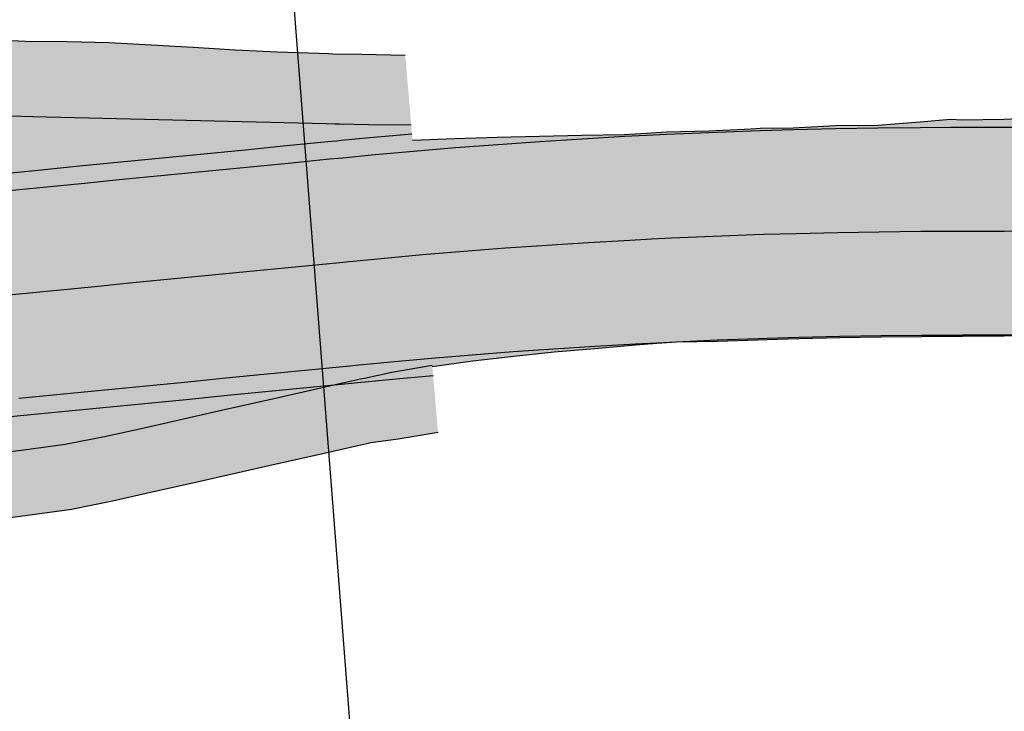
# Model space of a CAD drawing. Header units: metres. Extents: x 765762 to 778382, y 8991640 to 9008294.
# Tile 17 of 33: x 768912 to 768936, y 8996199 to 8996215. Entities that reach past the tile are written whole.
import ezdxf

# ---------------------------------------------------------------- set-up
doc = ezdxf.new("R2010")
doc.units = ezdxf.units.M
doc.header["$XCLIPFRAME"] = 0
doc.layers.add('_hacht blanco_1', color=7, linetype='Continuous', true_color=0xffffff)
doc.layers.add('C-ROAD-CORR', color=5, linetype='Continuous')
doc.layers.add('Hatch_Blanco', color=255, linetype='Continuous')
picture_1 = doc.add_image_def('image10.ecw', size_in_pixel=(22000, 66000))
picture_2 = doc.add_image_def('image11.ecw', size_in_pixel=(18000, 66000))

# ---------------------------------------------------------------- blocks, each defined once
blk = doc.blocks.new('*U210')
at = {"layer": '_hacht blanco_1', "linetype": 'Continuous', "lineweight": -3, "true_color": 0xffffff}
for points in [[(768892.994, 8996209.645), (768893.379, 8996210.025), (768894.295, 8996210.924), (768895.212, 8996211.818), (768896.13, 8996212.705), (768897.095, 8996213.109), (768898.1, 8996213.102), (768899.062, 8996213.542), (768900.069, 8996213.521), (768901.076, 8996213.494), (768901.765, 8996213.471), (768902.085, 8996213.46), (768903.107, 8996213.284), (768904.113, 8996213.267), (768905.12, 8996213.249), (768906.126, 8996213.232), (768907.133, 8996213.214), (768908.139, 8996213.197), (768909.146, 8996213.179), (768910.152, 8996213.162), (768911.159, 8996213.144), (768912.166, 8996213.117), (768913.174, 8996213.09), (768914.181, 8996213.066), (768915.188, 8996213.042), (768916.195, 8996213.018), (768917.203, 8996212.995), (768918.21, 8996212.971), (768919.217, 8996212.947), (768919.438, 8996212.941), (768919.542, 8996212.939), (768920.238, 8996212.927), (768921.265, 8996212.915), (768921.32, 8996212.284), (768920.307, 8996212.192), (768919.622, 8996212.126), (768919.519, 8996212.116), (768919.301, 8996212.095), (768918.306, 8996211.997), (768917.31, 8996211.899), (768916.315, 8996211.801), (768915.32, 8996211.703), (768914.325, 8996211.606), (768913.33, 8996211.508), (768912.334, 8996211.41), (768911.339, 8996211.312), (768910.344, 8996211.214), (768909.349, 8996211.116), (768908.354, 8996211.018), (768907.358, 8996210.921), (768906.363, 8996210.823), (768905.368, 8996210.725), (768904.373, 8996210.627), (768903.378, 8996210.529), (768902.382, 8996210.431), (768902.067, 8996210.4), (768901.387, 8996210.333), (768900.392, 8996210.235), (768899.397, 8996210.138), (768898.402, 8996210.04), (768897.406, 8996209.942), (768896.411, 8996209.844), (768895.416, 8996209.746), (768894.421, 8996209.648), (768893.426, 8996209.55), (768893.007, 8996209.509), (768892.994, 8996209.645)], [(768921.297, 8996212.551), (768922.316, 8996212.586), (768923.334, 8996212.617), (768924.352, 8996212.645), (768925.37, 8996212.671), (768926.388, 8996212.681), (768926.918, 8996212.718), (768927.403, 8996212.744), (768928.42, 8996212.771), (768929.436, 8996212.822), (768929.659, 8996212.833), (768930.453, 8996212.845), (768931.469, 8996212.897), (768932.486, 8996212.912), (768933.502, 8996212.986), (768934.235, 8996213.051), (768934.515, 8996213.038), (768935.515, 8996213.051), (768936.515, 8996213.094), (768937.515, 8996213.137), (768938.515, 8996213.148), (768939.515, 8996213.169), (768940.515, 8996213.179), (768941.515, 8996213.197), (768942.515, 8996213.19), (768943.515, 8996213.178), (768944.514, 8996213.368), (768945.062, 8996213.343), (768945.063, 8996212.88), (768944.515, 8996212.879), (768943.515, 8996212.877), (768942.515, 8996212.875), (768941.515, 8996212.873), (768940.515, 8996212.871), (768939.515, 8996212.869), (768938.515, 8996212.867), (768937.515, 8996212.865), (768936.515, 8996212.863), (768935.515, 8996212.861), (768934.515, 8996212.859), (768934.235, 8996212.858), (768933.503, 8996212.855), (768932.487, 8996212.845), (768931.47, 8996212.827), (768930.454, 8996212.804), (768929.66, 8996212.78), (768929.438, 8996212.773), (768928.422, 8996212.735), (768927.406, 8996212.691), (768926.92, 8996212.668), (768926.39, 8996212.64), (768925.375, 8996212.583), (768924.361, 8996212.518), (768923.347, 8996212.447), (768922.333, 8996212.369), (768921.32, 8996212.284), (768921.297, 8996212.551)], [(768921.32, 8996212.284), (768922.333, 8996212.369), (768923.347, 8996212.447), (768924.361, 8996212.518), (768925.375, 8996212.583), (768926.39, 8996212.64), (768926.92, 8996212.668), (768927.406, 8996212.691), (768928.422, 8996212.735), (768929.438, 8996212.773), (768929.66, 8996212.78), (768930.454, 8996212.804), (768931.47, 8996212.827), (768932.487, 8996212.845), (768933.503, 8996212.855), (768934.235, 8996212.858), (768934.515, 8996212.859), (768935.515, 8996212.861), (768936.515, 8996212.863), (768937.515, 8996212.865), (768938.515, 8996212.867), (768939.515, 8996212.869), (768940.515, 8996212.871), (768941.515, 8996212.873), (768942.515, 8996212.875), (768943.515, 8996212.877), (768944.515, 8996212.879), (768945.063, 8996212.88), (768945.068, 8996210.38), (768944.52, 8996210.379), (768943.52, 8996210.377), (768942.52, 8996210.375), (768941.52, 8996210.373), (768940.52, 8996210.371), (768939.52, 8996210.369), (768938.52, 8996210.367), (768937.52, 8996210.365), (768936.52, 8996210.363), (768935.52, 8996210.361), (768934.52, 8996210.359), (768934.241, 8996210.358), (768933.52, 8996210.355), (768932.52, 8996210.345), (768931.521, 8996210.328), (768930.521, 8996210.304), (768929.741, 8996210.282), (768929.521, 8996210.274), (768928.522, 8996210.237), (768927.523, 8996210.194), (768927.045, 8996210.171), (768926.524, 8996210.144), (768925.526, 8996210.087), (768924.528, 8996210.024), (768923.53, 8996209.953), (768922.533, 8996209.877), (768921.537, 8996209.793), (768921.32, 8996212.284)], [(768887.773, 8996209.065), (768888.502, 8996209.118), (768889.486, 8996209.195), (768890.471, 8996209.276), (768891.454, 8996209.363), (768892.437, 8996209.454), (768893.007, 8996209.509), (768893.426, 8996209.55), (768894.421, 8996209.648), (768895.416, 8996209.746), (768896.411, 8996209.844), (768897.406, 8996209.942), (768898.402, 8996210.04), (768899.397, 8996210.138), (768900.392, 8996210.235), (768901.387, 8996210.333), (768902.067, 8996210.4), (768902.382, 8996210.431), (768903.378, 8996210.529), (768904.373, 8996210.627), (768905.368, 8996210.725), (768906.363, 8996210.823), (768907.358, 8996210.921), (768908.354, 8996211.018), (768909.349, 8996211.116), (768910.344, 8996211.214), (768911.339, 8996211.312), (768912.334, 8996211.41), (768913.33, 8996211.508), (768914.325, 8996211.606), (768915.32, 8996211.703), (768916.315, 8996211.801), (768917.31, 8996211.899), (768918.306, 8996211.997), (768919.301, 8996212.095), (768919.519, 8996212.116), (768919.622, 8996212.126), (768920.307, 8996212.192), (768921.32, 8996212.284), (768921.537, 8996209.793), (768920.541, 8996209.703), (768919.867, 8996209.638), (768919.764, 8996209.628), (768919.545, 8996209.607), (768918.55, 8996209.509), (768917.555, 8996209.411), (768916.56, 8996209.313), (768915.565, 8996209.215), (768914.569, 8996209.118), (768913.574, 8996209.02), (768912.579, 8996208.922), (768911.584, 8996208.824), (768910.589, 8996208.726), (768909.593, 8996208.628), (768908.598, 8996208.53), (768907.603, 8996208.433), (768906.608, 8996208.335), (768905.613, 8996208.237), (768904.617, 8996208.139), (768903.622, 8996208.041), (768902.627, 8996207.943), (768902.312, 8996207.912), (768901.632, 8996207.845), (768900.637, 8996207.747), (768899.641, 8996207.65), (768898.646, 8996207.552), (768897.651, 8996207.454), (768896.656, 8996207.356), (768895.661, 8996207.258), (768894.665, 8996207.16), (768893.67, 8996207.062), (768893.252, 8996207.021), (768892.675, 8996206.965), (768891.679, 8996206.873), (768890.683, 8996206.785), (768889.686, 8996206.703), (768888.689, 8996206.625), (768887.951, 8996206.571), (768887.773, 8996209.065)], [(768921.537, 8996209.793), (768922.533, 8996209.877), (768923.53, 8996209.953), (768924.528, 8996210.024), (768925.526, 8996210.087), (768926.524, 8996210.144), (768927.045, 8996210.171), (768927.523, 8996210.194), (768928.522, 8996210.237), (768929.521, 8996210.274), (768929.741, 8996210.282), (768930.521, 8996210.304), (768931.521, 8996210.328), (768932.52, 8996210.345), (768933.52, 8996210.355), (768934.241, 8996210.358), (768934.52, 8996210.359), (768935.52, 8996210.361), (768936.52, 8996210.363), (768937.52, 8996210.365), (768938.52, 8996210.367), (768939.52, 8996210.369), (768940.52, 8996210.371), (768941.52, 8996210.373), (768942.52, 8996210.375), (768943.52, 8996210.377), (768944.52, 8996210.379), (768945.068, 8996210.38), (768945.073, 8996207.88), (768944.525, 8996207.879), (768943.525, 8996207.877), (768942.525, 8996207.875), (768941.525, 8996207.873), (768940.525, 8996207.871), (768939.525, 8996207.869), (768938.525, 8996207.867), (768937.525, 8996207.865), (768936.525, 8996207.863), (768935.525, 8996207.861), (768934.525, 8996207.859), (768934.246, 8996207.858), (768933.537, 8996207.855), (768932.554, 8996207.845), (768931.571, 8996207.829), (768930.588, 8996207.805), (768929.821, 8996207.783), (768929.605, 8996207.776), (768928.622, 8996207.74), (768927.64, 8996207.697), (768927.17, 8996207.674), (768926.658, 8996207.647), (768925.676, 8996207.592), (768924.695, 8996207.529), (768923.714, 8996207.46), (768922.733, 8996207.385), (768921.754, 8996207.303), (768921.537, 8996209.793)], [(768887.951, 8996206.571), (768888.689, 8996206.625), (768889.686, 8996206.703), (768890.683, 8996206.785), (768891.679, 8996206.873), (768892.675, 8996206.965), (768893.252, 8996207.021), (768893.67, 8996207.062), (768894.665, 8996207.16), (768895.661, 8996207.258), (768896.656, 8996207.356), (768897.651, 8996207.454), (768898.646, 8996207.552), (768899.641, 8996207.65), (768900.637, 8996207.747), (768901.632, 8996207.845), (768902.312, 8996207.912), (768902.627, 8996207.943), (768903.622, 8996208.041), (768904.617, 8996208.139), (768905.613, 8996208.237), (768906.608, 8996208.335), (768907.603, 8996208.433), (768908.598, 8996208.53), (768909.593, 8996208.628), (768910.589, 8996208.726), (768911.584, 8996208.824), (768912.579, 8996208.922), (768913.574, 8996209.02), (768914.569, 8996209.118), (768915.565, 8996209.215), (768916.56, 8996209.313), (768917.555, 8996209.411), (768918.55, 8996209.509), (768919.545, 8996209.607), (768919.764, 8996209.628), (768919.867, 8996209.638), (768920.541, 8996209.703), (768921.537, 8996209.793), (768921.754, 8996207.303), (768920.774, 8996207.214), (768920.111, 8996207.15), (768920.008, 8996207.14), (768919.79, 8996207.119), (768918.795, 8996207.021), (768917.8, 8996206.923), (768916.804, 8996206.825), (768915.809, 8996206.727), (768914.814, 8996206.63), (768913.819, 8996206.532), (768912.824, 8996206.434), (768911.828, 8996206.336), (768910.833, 8996206.238), (768909.838, 8996206.14), (768908.843, 8996206.042), (768907.848, 8996205.945), (768906.852, 8996205.847), (768905.857, 8996205.749), (768904.862, 8996205.651), (768903.867, 8996205.553), (768902.872, 8996205.455), (768902.556, 8996205.424), (768901.876, 8996205.357), (768900.881, 8996205.259), (768899.886, 8996205.162), (768898.891, 8996205.064), (768897.896, 8996204.966), (768896.9, 8996204.868), (768895.905, 8996204.77), (768894.91, 8996204.672), (768893.915, 8996204.574), (768893.497, 8996204.533), (768892.912, 8996204.477), (768891.904, 8996204.383), (768890.896, 8996204.294), (768889.887, 8996204.211), (768888.877, 8996204.132), (768888.13, 8996204.077), (768887.951, 8996206.571)], [(768927.17, 8996207.674), (768927.64, 8996207.697), (768928.622, 8996207.74), (768929.605, 8996207.776), (768929.821, 8996207.783), (768930.588, 8996207.805), (768931.571, 8996207.829), (768932.554, 8996207.845), (768933.537, 8996207.855), (768934.246, 8996207.858), (768934.525, 8996207.859), (768935.525, 8996207.861), (768936.525, 8996207.863), (768936.525, 8996207.863), (768935.525, 8996207.842), (768934.525, 8996207.834), (768934.246, 8996207.832), (768933.538, 8996207.824), (768932.555, 8996207.811), (768931.572, 8996207.795), (768930.589, 8996207.771), (768929.822, 8996207.747), (768929.606, 8996207.74), (768928.623, 8996207.712), (768927.64, 8996207.691), (768927.17, 8996207.674), (768927.17, 8996207.674)], [(768921.754, 8996207.303), (768922.733, 8996207.385), (768923.714, 8996207.46), (768924.695, 8996207.529), (768925.676, 8996207.592), (768926.658, 8996207.647), (768927.17, 8996207.674), (768927.17, 8996207.666), (768926.659, 8996207.621), (768925.68, 8996207.532), (768924.7, 8996207.451), (768923.722, 8996207.353), (768922.745, 8996207.236), (768921.771, 8996207.103), (768921.754, 8996207.303)], [(768892.912, 8996204.477), (768893.497, 8996204.533), (768893.915, 8996204.574), (768894.91, 8996204.672), (768895.905, 8996204.77), (768896.9, 8996204.868), (768897.896, 8996204.966), (768898.891, 8996205.064), (768899.886, 8996205.162), (768900.881, 8996205.259), (768901.876, 8996205.357), (768902.556, 8996205.424), (768902.872, 8996205.455), (768903.867, 8996205.553), (768904.862, 8996205.651), (768905.857, 8996205.749), (768906.852, 8996205.847), (768907.848, 8996205.945), (768908.843, 8996206.042), (768909.838, 8996206.14), (768910.833, 8996206.238), (768911.828, 8996206.336), (768912.824, 8996206.434), (768913.819, 8996206.532), (768914.814, 8996206.63), (768915.809, 8996206.727), (768916.804, 8996206.825), (768917.8, 8996206.923), (768918.795, 8996207.021), (768919.79, 8996207.119), (768920.008, 8996207.14), (768920.111, 8996207.15), (768920.774, 8996207.214), (768921.754, 8996207.303), (768921.768, 8996207.133), (768920.797, 8996206.967), (768920.144, 8996206.823), (768920.042, 8996206.8), (768919.826, 8996206.752), (768918.843, 8996206.53), (768917.86, 8996206.308), (768916.877, 8996206.086), (768915.894, 8996205.864), (768914.911, 8996205.642), (768913.928, 8996205.42), (768912.942, 8996205.228), (768911.95, 8996205.096), (768910.959, 8996204.964), (768909.967, 8996204.832), (768908.975, 8996204.7), (768907.983, 8996204.564), (768906.998, 8996204.363), (768906.014, 8996204.156), (768905.03, 8996203.944), (768904.046, 8996203.73), (768903.064, 8996203.504), (768902.752, 8996203.432), (768902.125, 8996202.83), (768901.193, 8996202.093), (768900.209, 8996201.879), (768899.224, 8996201.672), (768898.239, 8996201.471), (768897.21, 8996201.722), (768896.223, 8996201.534), (768895.159, 8996202.144), (768894.058, 8996203.118), (768893.595, 8996203.529), (768892.948, 8996204.106), (768892.912, 8996204.477)]]:
    blk.add_hatch(color=7, dxfattribs=at).paths.add_polyline_path(points, flags=0)
at = {"layer": 'Hatch_Blanco', "linetype": 'Continuous', "lineweight": -3}
for points in [[(768892.854, 8996211.069), (768893.239, 8996211.449), (768894.155, 8996212.348), (768895.072, 8996213.242), (768895.99, 8996214.13), (768896.935, 8996214.739), (768897.94, 8996214.731), (768898.902, 8996215.172), (768899.909, 8996215.151), (768900.916, 8996215.123), (768901.605, 8996215.101), (768901.924, 8996215.089), (768902.942, 8996214.956), (768903.949, 8996214.938), (768904.955, 8996214.92), (768905.962, 8996214.902), (768906.969, 8996214.884), (768907.975, 8996214.866), (768908.974, 8996214.925), (768909.972, 8996214.997), (768910.978, 8996214.981), (768911.988, 8996214.933), (768912.994, 8996214.919), (768914.001, 8996214.895), (768915.012, 8996214.838), (768916.022, 8996214.782), (768917.032, 8996214.725), (768918.043, 8996214.671), (768919.051, 8996214.637), (768919.272, 8996214.631), (768919.376, 8996214.628), (768920.08, 8996214.613), (768921.119, 8996214.594), (768921.283, 8996212.702), (768920.268, 8996212.61), (768919.581, 8996212.544), (768919.478, 8996212.534), (768919.26, 8996212.513), (768918.264, 8996212.415), (768917.269, 8996212.317), (768916.274, 8996212.219), (768915.279, 8996212.121), (768914.284, 8996212.024), (768913.288, 8996211.926), (768912.293, 8996211.828), (768911.298, 8996211.73), (768910.303, 8996211.632), (768909.308, 8996211.534), (768908.312, 8996211.436), (768907.317, 8996211.338), (768906.322, 8996211.241), (768905.327, 8996211.143), (768904.332, 8996211.045), (768903.336, 8996210.947), (768902.341, 8996210.849), (768902.026, 8996210.818), (768901.346, 8996210.751), (768900.351, 8996210.653), (768899.356, 8996210.556), (768898.36, 8996210.458), (768897.365, 8996210.36), (768896.37, 8996210.262), (768895.375, 8996210.164), (768894.38, 8996210.066), (768893.384, 8996209.968), (768892.966, 8996209.927), (768892.854, 8996211.069)], [(768921.32, 8996212.284), (768922.333, 8996212.369), (768923.347, 8996212.447), (768924.361, 8996212.518), (768925.375, 8996212.583), (768926.39, 8996212.64), (768926.92, 8996212.668), (768927.406, 8996212.691), (768928.422, 8996212.735), (768929.438, 8996212.773), (768929.66, 8996212.78), (768930.454, 8996212.804), (768931.47, 8996212.827), (768932.487, 8996212.845), (768933.503, 8996212.855), (768934.235, 8996212.858), (768934.515, 8996212.859), (768935.515, 8996212.861), (768936.515, 8996212.863), (768937.515, 8996212.865), (768938.515, 8996212.867), (768939.515, 8996212.869), (768940.515, 8996212.871), (768941.515, 8996212.873), (768942.515, 8996212.875), (768943.515, 8996212.877), (768944.515, 8996212.879), (768945.063, 8996212.88), (768945.068, 8996210.38), (768944.52, 8996210.379), (768943.52, 8996210.377), (768942.52, 8996210.375), (768941.52, 8996210.373), (768940.52, 8996210.371), (768939.52, 8996210.369), (768938.52, 8996210.367), (768937.52, 8996210.365), (768936.52, 8996210.363), (768935.52, 8996210.361), (768934.52, 8996210.359), (768934.241, 8996210.358), (768933.52, 8996210.355), (768932.52, 8996210.345), (768931.521, 8996210.328), (768930.521, 8996210.304), (768929.741, 8996210.282), (768929.521, 8996210.274), (768928.522, 8996210.237), (768927.523, 8996210.194), (768927.045, 8996210.171), (768926.524, 8996210.144), (768925.526, 8996210.087), (768924.528, 8996210.024), (768923.53, 8996209.953), (768922.533, 8996209.877), (768921.537, 8996209.793), (768921.32, 8996212.284)], [(768887.662, 8996210.619), (768888.387, 8996210.642), (768889.368, 8996210.673), (768890.349, 8996210.702), (768891.331, 8996210.729), (768892.313, 8996210.755), (768892.966, 8996209.927), (768893.384, 8996209.968), (768894.38, 8996210.066), (768895.375, 8996210.164), (768896.37, 8996210.262), (768897.365, 8996210.36), (768898.36, 8996210.458), (768899.356, 8996210.556), (768900.351, 8996210.653), (768901.346, 8996210.751), (768902.026, 8996210.818), (768902.341, 8996210.849), (768903.336, 8996210.947), (768904.332, 8996211.045), (768905.327, 8996211.143), (768906.322, 8996211.241), (768907.317, 8996211.338), (768908.312, 8996211.436), (768909.308, 8996211.534), (768910.303, 8996211.632), (768911.298, 8996211.73), (768912.293, 8996211.828), (768913.288, 8996211.926), (768914.284, 8996212.024), (768915.279, 8996212.121), (768916.274, 8996212.219), (768917.269, 8996212.317), (768918.264, 8996212.415), (768919.26, 8996212.513), (768919.478, 8996212.534), (768919.581, 8996212.544), (768920.268, 8996212.61), (768921.283, 8996212.702), (768921.536, 8996209.801), (768920.54, 8996209.711), (768919.866, 8996209.646), (768919.763, 8996209.636), (768919.545, 8996209.615), (768918.549, 8996209.517), (768917.554, 8996209.419), (768916.559, 8996209.321), (768915.564, 8996209.223), (768914.569, 8996209.126), (768913.573, 8996209.028), (768912.578, 8996208.93), (768911.583, 8996208.832), (768910.588, 8996208.734), (768909.593, 8996208.636), (768908.597, 8996208.538), (768907.602, 8996208.44), (768906.607, 8996208.343), (768905.612, 8996208.245), (768904.617, 8996208.147), (768903.621, 8996208.049), (768902.626, 8996207.951), (768902.311, 8996207.92), (768901.631, 8996207.853), (768900.636, 8996207.755), (768899.641, 8996207.658), (768898.645, 8996207.56), (768897.65, 8996207.462), (768896.655, 8996207.364), (768895.66, 8996207.266), (768894.665, 8996207.168), (768893.669, 8996207.07), (768893.251, 8996207.029), (768892.398, 8996209.872), (768891.416, 8996209.781), (768890.435, 8996209.695), (768889.453, 8996209.613), (768888.47, 8996209.537), (768887.743, 8996209.484), (768887.662, 8996210.619)], [(768921.537, 8996209.793), (768922.533, 8996209.877), (768923.53, 8996209.953), (768924.528, 8996210.024), (768925.526, 8996210.087), (768926.524, 8996210.144), (768927.045, 8996210.171), (768927.523, 8996210.194), (768928.522, 8996210.237), (768929.521, 8996210.274), (768929.741, 8996210.282), (768930.521, 8996210.304), (768931.521, 8996210.328), (768932.52, 8996210.345), (768933.52, 8996210.355), (768934.241, 8996210.358), (768934.52, 8996210.359), (768935.52, 8996210.361), (768936.52, 8996210.363), (768937.52, 8996210.365), (768938.52, 8996210.367), (768939.52, 8996210.369), (768940.52, 8996210.371), (768941.52, 8996210.373), (768942.52, 8996210.375), (768943.52, 8996210.377), (768944.52, 8996210.379), (768945.068, 8996210.38), (768945.073, 8996207.88), (768944.525, 8996207.879), (768943.525, 8996207.877), (768942.525, 8996207.875), (768941.525, 8996207.873), (768940.525, 8996207.871), (768939.525, 8996207.869), (768938.525, 8996207.867), (768937.525, 8996207.865), (768936.525, 8996207.863), (768935.525, 8996207.861), (768934.525, 8996207.859), (768934.246, 8996207.858), (768933.537, 8996207.855), (768932.554, 8996207.845), (768931.571, 8996207.829), (768930.588, 8996207.805), (768929.821, 8996207.783), (768929.605, 8996207.776), (768928.622, 8996207.74), (768927.64, 8996207.697), (768927.17, 8996207.674), (768926.658, 8996207.647), (768925.676, 8996207.592), (768924.695, 8996207.529), (768923.714, 8996207.46), (768922.733, 8996207.385), (768921.754, 8996207.303), (768921.537, 8996209.793)], [(768888.16, 8996203.659), (768888.909, 8996203.714), (768889.92, 8996203.792), (768890.931, 8996203.876), (768891.942, 8996203.965), (768892.674, 8996206.973), (768893.251, 8996207.029), (768893.669, 8996207.07), (768894.665, 8996207.168), (768895.66, 8996207.266), (768896.655, 8996207.364), (768897.65, 8996207.462), (768898.645, 8996207.56), (768899.641, 8996207.658), (768900.636, 8996207.755), (768901.631, 8996207.853), (768902.311, 8996207.92), (768902.626, 8996207.951), (768903.621, 8996208.049), (768904.617, 8996208.147), (768905.612, 8996208.245), (768906.607, 8996208.343), (768907.602, 8996208.44), (768908.597, 8996208.538), (768909.593, 8996208.636), (768910.588, 8996208.734), (768911.583, 8996208.832), (768912.578, 8996208.93), (768913.573, 8996209.028), (768914.569, 8996209.126), (768915.564, 8996209.223), (768916.559, 8996209.321), (768917.554, 8996209.419), (768918.549, 8996209.517), (768919.545, 8996209.615), (768919.763, 8996209.636), (768919.866, 8996209.646), (768920.54, 8996209.711), (768921.536, 8996209.801), (768921.79, 8996206.884), (768920.813, 8996206.796), (768920.153, 8996206.732), (768920.049, 8996206.722), (768919.831, 8996206.701), (768918.836, 8996206.603), (768917.841, 8996206.505), (768916.846, 8996206.407), (768915.85, 8996206.309), (768914.855, 8996206.212), (768913.86, 8996206.114), (768912.865, 8996206.016), (768911.87, 8996205.918), (768910.874, 8996205.82), (768909.879, 8996205.722), (768908.884, 8996205.624), (768907.889, 8996205.527), (768906.894, 8996205.429), (768905.898, 8996205.331), (768904.903, 8996205.233), (768903.908, 8996205.135), (768902.913, 8996205.037), (768902.597, 8996205.006), (768901.918, 8996204.939), (768900.922, 8996204.841), (768899.927, 8996204.744), (768898.932, 8996204.646), (768897.937, 8996204.548), (768896.942, 8996204.45), (768895.946, 8996204.352), (768894.951, 8996204.254), (768893.956, 8996204.156), (768893.538, 8996204.115), (768892.952, 8996204.059), (768892.02, 8996203.098), (768891.01, 8996202.952), (768889.998, 8996202.817), (768888.985, 8996202.694), (768888.235, 8996202.61), (768888.16, 8996203.659)], [(768892.952, 8996204.059), (768893.538, 8996204.115), (768893.956, 8996204.156), (768894.951, 8996204.254), (768895.946, 8996204.352), (768896.942, 8996204.45), (768897.937, 8996204.548), (768898.932, 8996204.646), (768899.927, 8996204.744), (768900.922, 8996204.841), (768901.918, 8996204.939), (768902.597, 8996205.006), (768902.913, 8996205.037), (768903.908, 8996205.135), (768904.903, 8996205.233), (768905.898, 8996205.331), (768906.894, 8996205.429), (768907.889, 8996205.527), (768908.884, 8996205.624), (768909.879, 8996205.722), (768910.874, 8996205.82), (768911.87, 8996205.918), (768912.865, 8996206.016), (768913.86, 8996206.114), (768914.855, 8996206.212), (768915.85, 8996206.309), (768916.846, 8996206.407), (768917.841, 8996206.505), (768918.836, 8996206.603), (768919.831, 8996206.701), (768920.049, 8996206.722), (768920.153, 8996206.732), (768920.813, 8996206.796), (768921.79, 8996206.884), (768921.909, 8996205.518), (768920.948, 8996205.36), (768920.296, 8996205.271), (768920.194, 8996205.248), (768919.979, 8996205.2), (768918.996, 8996204.978), (768918.013, 8996204.756), (768917.03, 8996204.534), (768916.047, 8996204.312), (768915.064, 8996204.09), (768914.081, 8996203.868), (768913.096, 8996203.665), (768912.104, 8996203.533), (768911.112, 8996203.401), (768910.12, 8996203.269), (768909.129, 8996203.137), (768908.137, 8996203.005), (768907.146, 8996202.864), (768906.164, 8996202.632), (768905.182, 8996202.395), (768904.201, 8996202.16), (768903.219, 8996201.924), (768902.908, 8996201.85), (768902.26, 8996201.461), (768901.35, 8996200.497), (768900.366, 8996200.283), (768899.381, 8996200.076), (768898.396, 8996199.875), (768897.367, 8996200.126), (768896.38, 8996199.939), (768895.348, 8996200.219), (768894.247, 8996201.201), (768893.784, 8996201.615), (768893.129, 8996202.203), (768892.952, 8996204.059)]]:
    blk.add_hatch(color=255, dxfattribs=at).paths.add_polyline_path(points, flags=0)
at = {"layer": 'C-ROAD-CORR', "color": 1, "linetype": 'Continuous', "lineweight": -3}
for p, q in [((768910.978, 8996214.981, 20.12), (768911.988, 8996214.933, 20.113)), ((768911.988, 8996214.933, 20.113), (768912.994, 8996214.919, 20.127)), ((768912.994, 8996214.919, 20.127), (768914.001, 8996214.895, 20.135)), ((768914.001, 8996214.895, 20.135), (768915.012, 8996214.838, 20.12)), ((768915.012, 8996214.838, 20.12), (768916.022, 8996214.782, 20.106)), ((768916.022, 8996214.782, 20.106), (768917.032, 8996214.725, 20.092)), ((768917.032, 8996214.725, 20.092), (768918.043, 8996214.671, 20.079)), ((768918.043, 8996214.671, 20.079), (768919.051, 8996214.637, 20.081)), ((768919.051, 8996214.637, 20.081), (768919.272, 8996214.631, 20.082)), ((768919.272, 8996214.631, 20.082), (768919.376, 8996214.628, 20.082)), ((768919.376, 8996214.628, 20.082), (768920.08, 8996214.613, 20.086)), ((768920.08, 8996214.613, 20.086), (768921.119, 8996214.594, 20.089)), ((768911.159, 8996213.144, 19.97), (768912.166, 8996213.117, 19.976)), ((768912.166, 8996213.117, 19.976), (768913.174, 8996213.09, 19.982)), ((768913.174, 8996213.09, 19.982), (768914.181, 8996213.066, 19.989)), ((768914.181, 8996213.066, 19.989), (768915.188, 8996213.042, 19.997)), ((768915.188, 8996213.042, 19.997), (768916.195, 8996213.018, 20.005)), ((768916.195, 8996213.018, 20.005), (768917.203, 8996212.995, 20.013)), ((768917.203, 8996212.995, 20.013), (768918.21, 8996212.971, 20.021)), ((768932.486, 8996212.912, 20.047), (768933.502, 8996212.986, 20.117)), ((768932.486, 8996212.912, 20.047), (768933.502, 8996212.986, 20.117)), ((768933.502, 8996212.986, 20.117), (768934.235, 8996213.051, 20.184)), ((768933.502, 8996212.986, 20.117), (768934.235, 8996213.051, 20.184)), ((768934.235, 8996213.051, 20.184), (768934.515, 8996213.038, 20.173)), ((768934.235, 8996213.051, 20.184), (768934.515, 8996213.038, 20.173)), ((768934.515, 8996213.038, 20.173), (768935.515, 8996213.051, 20.191)), ((768934.515, 8996213.038, 20.173), (768935.515, 8996213.051, 20.191)), ((768935.515, 8996213.051, 20.191), (768936.515, 8996213.094, 20.238)), ((768935.515, 8996213.051, 20.191), (768936.515, 8996213.094, 20.238)), ((768918.21, 8996212.971, 20.021), (768919.217, 8996212.947, 20.028)), ((768919.217, 8996212.947, 20.028), (768919.438, 8996212.941, 20.03)), ((768919.438, 8996212.941, 20.03), (768919.542, 8996212.939, 20.031)), ((768919.542, 8996212.939, 20.031), (768920.238, 8996212.927, 20.037)), ((768920.238, 8996212.927, 20.037), (768921.265, 8996212.915, 20.046)), ((768926.918, 8996212.718, 19.961), (768927.403, 8996212.744, 19.976)), ((768926.918, 8996212.718, 19.961), (768927.403, 8996212.744, 19.976)), ((768927.403, 8996212.744, 19.976), (768928.42, 8996212.771, 19.981)), ((768927.403, 8996212.744, 19.976), (768928.42, 8996212.771, 19.981)), ((768928.42, 8996212.771, 19.981), (768929.436, 8996212.822, 20.007)), ((768928.42, 8996212.771, 19.981), (768929.436, 8996212.822, 20.007)), ((768928.422, 8996212.735, 19.945), (768929.438, 8996212.773, 19.958)), ((768928.422, 8996212.735, 19.945), (768929.438, 8996212.773, 19.958)), ((768928.422, 8996212.735, 19.945), (768929.438, 8996212.773, 19.958)), ((768928.422, 8996212.735, 19.945), (768929.438, 8996212.773, 19.958)), ((768929.436, 8996212.822, 20.007), (768929.659, 8996212.833, 20.012)), ((768929.436, 8996212.822, 20.007), (768929.659, 8996212.833, 20.012)), ((768929.438, 8996212.773, 19.958), (768929.66, 8996212.78, 19.959)), ((768929.438, 8996212.773, 19.958), (768929.66, 8996212.78, 19.959)), ((768929.438, 8996212.773, 19.958), (768929.66, 8996212.78, 19.959)), ((768929.438, 8996212.773, 19.958), (768929.66, 8996212.78, 19.959)), ((768929.659, 8996212.833, 20.012), (768930.453, 8996212.845, 20.006)), ((768929.659, 8996212.833, 20.012), (768930.453, 8996212.845, 20.006)), ((768929.66, 8996212.78, 19.959), (768930.454, 8996212.804, 19.965)), ((768929.66, 8996212.78, 19.959), (768930.454, 8996212.804, 19.965)), ((768929.66, 8996212.78, 19.959), (768930.454, 8996212.804, 19.965)), ((768929.66, 8996212.78, 19.959), (768930.454, 8996212.804, 19.965)), ((768930.453, 8996212.845, 20.006), (768931.469, 8996212.897, 20.042)), ((768930.453, 8996212.845, 20.006), (768931.469, 8996212.897, 20.042)), ((768930.454, 8996212.804, 19.965), (768931.47, 8996212.827, 19.972)), ((768930.454, 8996212.804, 19.965), (768931.47, 8996212.827, 19.972)), ((768930.454, 8996212.804, 19.965), (768931.47, 8996212.827, 19.972)), ((768930.454, 8996212.804, 19.965), (768931.47, 8996212.827, 19.972)), ((768931.469, 8996212.897, 20.042), (768932.486, 8996212.912, 20.047)), ((768931.469, 8996212.897, 20.042), (768932.486, 8996212.912, 20.047)), ((768931.47, 8996212.827, 19.972), (768932.487, 8996212.845, 19.979)), ((768931.47, 8996212.827, 19.972), (768932.487, 8996212.845, 19.979)), ((768931.47, 8996212.827, 19.972), (768932.487, 8996212.845, 19.979)), ((768931.47, 8996212.827, 19.972), (768932.487, 8996212.845, 19.979)), ((768932.487, 8996212.845, 19.979), (768933.503, 8996212.855, 19.986)), ((768932.487, 8996212.845, 19.979), (768933.503, 8996212.855, 19.986)), ((768932.487, 8996212.845, 19.979), (768933.503, 8996212.855, 19.986)), ((768932.487, 8996212.845, 19.979), (768933.503, 8996212.855, 19.986)), ((768933.503, 8996212.855, 19.986), (768934.235, 8996212.858, 19.991)), ((768933.503, 8996212.855, 19.986), (768934.235, 8996212.858, 19.991)), ((768933.503, 8996212.855, 19.986), (768934.235, 8996212.858, 19.991)), ((768933.503, 8996212.855, 19.986), (768934.235, 8996212.858, 19.991)), ((768934.235, 8996212.858, 19.991), (768934.515, 8996212.859, 19.993)), ((768934.235, 8996212.858, 19.991), (768934.515, 8996212.859, 19.993)), ((768934.235, 8996212.858, 19.991), (768934.515, 8996212.859, 19.993)), ((768934.235, 8996212.858, 19.991), (768934.515, 8996212.859, 19.993)), ((768934.515, 8996212.859, 19.993), (768935.515, 8996212.861, 20)), ((768934.515, 8996212.859, 19.993), (768935.515, 8996212.861, 20)), ((768934.515, 8996212.859, 19.993), (768935.515, 8996212.861, 20)), ((768934.515, 8996212.859, 19.993), (768935.515, 8996212.861, 20)), ((768935.515, 8996212.861, 20), (768936.515, 8996212.863, 20.007)), ((768935.515, 8996212.861, 20), (768936.515, 8996212.863, 20.007)), ((768935.515, 8996212.861, 20), (768936.515, 8996212.863, 20.007)), ((768935.515, 8996212.861, 20), (768936.515, 8996212.863, 20.007)), ((768918.264, 8996212.415, 18.568), (768919.26, 8996212.513, 18.658)), ((768919.26, 8996212.513, 18.658), (768919.478, 8996212.534, 18.677)), ((768919.478, 8996212.534, 18.677), (768919.581, 8996212.544, 18.686)), ((768919.581, 8996212.544, 18.686), (768920.268, 8996212.61, 18.745)), ((768920.268, 8996212.61, 18.745), (768921.283, 8996212.702, 18.823)), ((768921.297, 8996212.551, 19.892), (768922.316, 8996212.586, 19.912)), ((768921.297, 8996212.551, 19.892), (768922.316, 8996212.586, 19.912)), ((768922.316, 8996212.586, 19.912), (768923.334, 8996212.617, 19.927)), ((768922.316, 8996212.586, 19.912), (768923.334, 8996212.617, 19.927)), ((768923.334, 8996212.617, 19.927), (768924.352, 8996212.645, 19.938)), ((768923.334, 8996212.617, 19.927), (768924.352, 8996212.645, 19.938)), ((768923.347, 8996212.447, 19.756), (768924.361, 8996212.518, 19.81)), ((768923.347, 8996212.447, 19.756), (768924.361, 8996212.518, 19.81)), ((768923.347, 8996212.447, 19.756), (768924.361, 8996212.518, 19.81)), ((768923.347, 8996212.447, 19.756), (768924.361, 8996212.518, 19.81)), ((768924.352, 8996212.645, 19.938), (768925.37, 8996212.671, 19.946)), ((768924.352, 8996212.645, 19.938), (768925.37, 8996212.671, 19.946)), ((768924.361, 8996212.518, 19.81), (768925.375, 8996212.583, 19.856)), ((768924.361, 8996212.518, 19.81), (768925.375, 8996212.583, 19.856)), ((768924.361, 8996212.518, 19.81), (768925.375, 8996212.583, 19.856)), ((768924.361, 8996212.518, 19.81), (768925.375, 8996212.583, 19.856)), ((768925.37, 8996212.671, 19.946), (768926.388, 8996212.681, 19.935)), ((768925.37, 8996212.671, 19.946), (768926.388, 8996212.681, 19.935)), ((768925.375, 8996212.583, 19.856), (768926.39, 8996212.64, 19.894)), ((768925.375, 8996212.583, 19.856), (768926.39, 8996212.64, 19.894)), ((768925.375, 8996212.583, 19.856), (768926.39, 8996212.64, 19.894)), ((768925.375, 8996212.583, 19.856), (768926.39, 8996212.64, 19.894)), ((768926.388, 8996212.681, 19.935), (768926.918, 8996212.718, 19.961)), ((768926.388, 8996212.681, 19.935), (768926.918, 8996212.718, 19.961)), ((768926.39, 8996212.64, 19.894), (768926.92, 8996212.668, 19.91)), ((768926.39, 8996212.64, 19.894), (768926.92, 8996212.668, 19.91)), ((768926.39, 8996212.64, 19.894), (768926.92, 8996212.668, 19.91)), ((768926.39, 8996212.64, 19.894), (768926.92, 8996212.668, 19.91)), ((768926.92, 8996212.668, 19.91), (768927.406, 8996212.691, 19.924)), ((768926.92, 8996212.668, 19.91), (768927.406, 8996212.691, 19.924)), ((768926.92, 8996212.668, 19.91), (768927.406, 8996212.691, 19.924)), ((768926.92, 8996212.668, 19.91), (768927.406, 8996212.691, 19.924)), ((768927.406, 8996212.691, 19.924), (768928.422, 8996212.735, 19.945)), ((768927.406, 8996212.691, 19.924), (768928.422, 8996212.735, 19.945)), ((768927.406, 8996212.691, 19.924), (768928.422, 8996212.735, 19.945)), ((768927.406, 8996212.691, 19.924), (768928.422, 8996212.735, 19.945)), ((768916.274, 8996212.219, 18.39), (768917.269, 8996212.317, 18.479)), ((768917.269, 8996212.317, 18.479), (768918.264, 8996212.415, 18.568)), ((768920.307, 8996212.192, 19.545), (768921.32, 8996212.284, 19.623)), ((768921.32, 8996212.284, 19.623), (768922.333, 8996212.369, 19.694)), ((768921.32, 8996212.284, 19.623), (768922.333, 8996212.369, 19.694)), ((768921.32, 8996212.284, 19.623), (768922.333, 8996212.369, 19.694)), ((768921.32, 8996212.284, 19.623), (768922.333, 8996212.369, 19.694)), ((768922.333, 8996212.369, 19.694), (768923.347, 8996212.447, 19.756)), ((768922.333, 8996212.369, 19.694), (768923.347, 8996212.447, 19.756)), ((768922.333, 8996212.369, 19.694), (768923.347, 8996212.447, 19.756)), ((768922.333, 8996212.369, 19.694), (768923.347, 8996212.447, 19.756)), ((768914.284, 8996212.024, 18.211), (768915.279, 8996212.121, 18.3)), ((768915.279, 8996212.121, 18.3), (768916.274, 8996212.219, 18.39)), ((768918.306, 8996211.997, 19.368), (768919.301, 8996212.095, 19.458)), ((768919.301, 8996212.095, 19.458), (768919.519, 8996212.116, 19.477)), ((768919.519, 8996212.116, 19.477), (768919.622, 8996212.126, 19.486)), ((768919.622, 8996212.126, 19.486), (768920.307, 8996212.192, 19.545)), ((768911.298, 8996211.73, 17.943), (768912.293, 8996211.828, 18.032)), ((768912.293, 8996211.828, 18.032), (768913.288, 8996211.926, 18.122)), ((768913.288, 8996211.926, 18.122), (768914.284, 8996212.024, 18.211)), ((768915.32, 8996211.703, 19.1), (768916.315, 8996211.801, 19.19)), ((768916.315, 8996211.801, 19.19), (768917.31, 8996211.899, 19.279)), ((768917.31, 8996211.899, 19.279), (768918.306, 8996211.997, 19.368)), ((768913.33, 8996211.508, 18.922), (768914.325, 8996211.606, 19.011)), ((768914.325, 8996211.606, 19.011), (768915.32, 8996211.703, 19.1)), ((768911.339, 8996211.312, 18.743), (768912.334, 8996211.41, 18.832)), ((768912.334, 8996211.41, 18.832), (768913.33, 8996211.508, 18.922)), ((768925.526, 8996210.087, 19.856), (768926.524, 8996210.144, 19.894)), ((768925.526, 8996210.087, 19.856), (768926.524, 8996210.144, 19.894)), ((768926.524, 8996210.144, 19.894), (768927.045, 8996210.171, 19.91)), ((768926.524, 8996210.144, 19.894), (768927.045, 8996210.171, 19.91)), ((768927.045, 8996210.171, 19.91), (768927.523, 8996210.194, 19.924)), ((768927.045, 8996210.171, 19.91), (768927.523, 8996210.194, 19.924)), ((768927.523, 8996210.194, 19.924), (768928.522, 8996210.237, 19.945)), ((768927.523, 8996210.194, 19.924), (768928.522, 8996210.237, 19.945)), ((768928.522, 8996210.237, 19.945), (768929.521, 8996210.274, 19.958)), ((768928.522, 8996210.237, 19.945), (768929.521, 8996210.274, 19.958)), ((768929.521, 8996210.274, 19.958), (768929.741, 8996210.282, 19.959)), ((768929.521, 8996210.274, 19.958), (768929.741, 8996210.282, 19.959)), ((768929.741, 8996210.282, 19.959), (768930.521, 8996210.304, 19.965)), ((768929.741, 8996210.282, 19.959), (768930.521, 8996210.304, 19.965)), ((768930.521, 8996210.304, 19.965), (768931.521, 8996210.328, 19.972)), ((768930.521, 8996210.304, 19.965), (768931.521, 8996210.328, 19.972)), ((768931.521, 8996210.328, 19.972), (768932.52, 8996210.345, 19.979)), ((768931.521, 8996210.328, 19.972), (768932.52, 8996210.345, 19.979)), ((768932.52, 8996210.345, 19.979), (768933.52, 8996210.355, 19.986)), ((768932.52, 8996210.345, 19.979), (768933.52, 8996210.355, 19.986)), ((768933.52, 8996210.355, 19.986), (768934.241, 8996210.358, 19.991)), ((768933.52, 8996210.355, 19.986), (768934.241, 8996210.358, 19.991)), ((768934.241, 8996210.358, 19.991), (768934.52, 8996210.359, 19.993)), ((768934.241, 8996210.358, 19.991), (768934.52, 8996210.359, 19.993)), ((768934.52, 8996210.359, 19.993), (768935.52, 8996210.361, 20)), ((768934.52, 8996210.359, 19.993), (768935.52, 8996210.361, 20)), ((768935.52, 8996210.361, 20), (768936.52, 8996210.363, 20.007)), ((768935.52, 8996210.361, 20), (768936.52, 8996210.363, 20.007)), ((768922.533, 8996209.877, 19.694), (768923.53, 8996209.953, 19.756)), ((768922.533, 8996209.877, 19.694), (768923.53, 8996209.953, 19.756)), ((768923.53, 8996209.953, 19.756), (768924.528, 8996210.024, 19.81)), ((768923.53, 8996209.953, 19.756), (768924.528, 8996210.024, 19.81)), ((768924.528, 8996210.024, 19.81), (768925.526, 8996210.087, 19.856)), ((768924.528, 8996210.024, 19.81), (768925.526, 8996210.087, 19.856)), ((768919.867, 8996209.638, 19.486), (768920.541, 8996209.703, 19.545)), ((768919.867, 8996209.638, 18.686), (768920.541, 8996209.703, 18.745)), ((768919.867, 8996209.638, 19.486), (768920.541, 8996209.703, 19.545)), ((768919.867, 8996209.638, 18.686), (768920.541, 8996209.703, 18.745)), ((768920.541, 8996209.703, 19.545), (768921.537, 8996209.793, 19.623)), ((768920.541, 8996209.703, 18.745), (768921.537, 8996209.793, 18.823)), ((768920.541, 8996209.703, 19.545), (768921.537, 8996209.793, 19.623)), ((768920.541, 8996209.703, 18.745), (768921.537, 8996209.793, 18.823)), ((768921.537, 8996209.793, 19.623), (768922.533, 8996209.877, 19.694)), ((768921.537, 8996209.793, 19.623), (768922.533, 8996209.877, 19.694)), ((768917.555, 8996209.411, 19.279), (768918.55, 8996209.509, 19.368)), ((768917.555, 8996209.411, 18.479), (768918.55, 8996209.509, 18.568)), ((768917.555, 8996209.411, 19.279), (768918.55, 8996209.509, 19.368)), ((768917.555, 8996209.411, 18.479), (768918.55, 8996209.509, 18.568)), ((768918.55, 8996209.509, 19.368), (768919.545, 8996209.607, 19.458)), ((768918.55, 8996209.509, 18.568), (768919.545, 8996209.607, 18.658)), ((768918.55, 8996209.509, 19.368), (768919.545, 8996209.607, 19.458)), ((768918.55, 8996209.509, 18.568), (768919.545, 8996209.607, 18.658)), ((768919.545, 8996209.607, 19.458), (768919.764, 8996209.628, 19.477)), ((768919.545, 8996209.607, 18.658), (768919.764, 8996209.628, 18.677)), ((768919.545, 8996209.607, 19.458), (768919.764, 8996209.628, 19.477)), ((768919.545, 8996209.607, 18.658), (768919.764, 8996209.628, 18.677)), ((768919.764, 8996209.628, 19.477), (768919.867, 8996209.638, 19.486)), ((768919.764, 8996209.628, 18.677), (768919.867, 8996209.638, 18.686)), ((768919.764, 8996209.628, 19.477), (768919.867, 8996209.638, 19.486)), ((768919.764, 8996209.628, 18.677), (768919.867, 8996209.638, 18.686)), ((768914.569, 8996209.118, 19.011), (768915.565, 8996209.215, 19.1)), ((768914.569, 8996209.118, 18.211), (768915.565, 8996209.215, 18.3)), ((768914.569, 8996209.118, 19.011), (768915.565, 8996209.215, 19.1)), ((768914.569, 8996209.118, 18.211), (768915.565, 8996209.215, 18.3)), ((768915.565, 8996209.215, 19.1), (768916.56, 8996209.313, 19.19)), ((768915.565, 8996209.215, 18.3), (768916.56, 8996209.313, 18.39)), ((768915.565, 8996209.215, 19.1), (768916.56, 8996209.313, 19.19)), ((768915.565, 8996209.215, 18.3), (768916.56, 8996209.313, 18.39)), ((768916.56, 8996209.313, 19.19), (768917.555, 8996209.411, 19.279)), ((768916.56, 8996209.313, 18.39), (768917.555, 8996209.411, 18.479)), ((768916.56, 8996209.313, 19.19), (768917.555, 8996209.411, 19.279)), ((768916.56, 8996209.313, 18.39), (768917.555, 8996209.411, 18.479)), ((768912.579, 8996208.922, 18.832), (768913.574, 8996209.02, 18.922)), ((768912.579, 8996208.922, 18.032), (768913.574, 8996209.02, 18.122)), ((768912.579, 8996208.922, 18.832), (768913.574, 8996209.02, 18.922)), ((768912.579, 8996208.922, 18.032), (768913.574, 8996209.02, 18.122)), ((768913.574, 8996209.02, 18.922), (768914.569, 8996209.118, 19.011)), ((768913.574, 8996209.02, 18.122), (768914.569, 8996209.118, 18.211)), ((768913.574, 8996209.02, 18.922), (768914.569, 8996209.118, 19.011)), ((768913.574, 8996209.02, 18.122), (768914.569, 8996209.118, 18.211)), ((768911.584, 8996208.824, 18.743), (768912.579, 8996208.922, 18.832)), ((768911.584, 8996208.824, 17.943), (768912.579, 8996208.922, 18.032)), ((768911.584, 8996208.824, 18.743), (768912.579, 8996208.922, 18.832)), ((768911.584, 8996208.824, 17.943), (768912.579, 8996208.922, 18.032)), ((768928.622, 8996207.74, 19.945), (768929.605, 8996207.776, 19.958)), ((768928.622, 8996207.74, 19.945), (768929.605, 8996207.776, 19.958)), ((768928.622, 8996207.74, 19.945), (768929.605, 8996207.776, 19.958)), ((768929.605, 8996207.776, 19.958), (768929.821, 8996207.783, 19.959)), ((768929.605, 8996207.776, 19.958), (768929.821, 8996207.783, 19.959)), ((768929.605, 8996207.776, 19.958), (768929.821, 8996207.783, 19.959)), ((768929.821, 8996207.783, 19.959), (768930.588, 8996207.805, 19.965)), ((768929.821, 8996207.783, 19.959), (768930.588, 8996207.805, 19.965)), ((768929.821, 8996207.783, 19.959), (768930.588, 8996207.805, 19.965)), ((768930.588, 8996207.805, 19.965), (768931.571, 8996207.829, 19.972)), ((768930.588, 8996207.805, 19.965), (768931.571, 8996207.829, 19.972)), ((768930.588, 8996207.805, 19.965), (768931.571, 8996207.829, 19.972)), ((768930.589, 8996207.771, 19.942), (768931.572, 8996207.795, 19.949)), ((768930.589, 8996207.771, 19.942), (768931.572, 8996207.795, 19.949)), ((768931.571, 8996207.829, 19.972), (768932.554, 8996207.845, 19.979)), ((768931.571, 8996207.829, 19.972), (768932.554, 8996207.845, 19.979)), ((768931.571, 8996207.829, 19.972), (768932.554, 8996207.845, 19.979)), ((768931.572, 8996207.795, 19.949), (768932.555, 8996207.811, 19.957)), ((768931.572, 8996207.795, 19.949), (768932.555, 8996207.811, 19.957)), ((768932.554, 8996207.845, 19.979), (768933.537, 8996207.855, 19.986)), ((768932.554, 8996207.845, 19.979), (768933.537, 8996207.855, 19.986)), ((768932.554, 8996207.845, 19.979), (768933.537, 8996207.855, 19.986)), ((768932.555, 8996207.811, 19.957), (768933.538, 8996207.824, 19.966)), ((768932.555, 8996207.811, 19.957), (768933.538, 8996207.824, 19.966)), ((768933.537, 8996207.855, 19.986), (768934.246, 8996207.858, 19.991)), ((768933.537, 8996207.855, 19.986), (768934.246, 8996207.858, 19.991)), ((768933.537, 8996207.855, 19.986), (768934.246, 8996207.858, 19.991)), ((768933.538, 8996207.824, 19.966), (768934.246, 8996207.832, 19.974)), ((768933.538, 8996207.824, 19.966), (768934.246, 8996207.832, 19.974)), ((768934.246, 8996207.858, 19.991), (768934.525, 8996207.859, 19.993)), ((768934.246, 8996207.858, 19.991), (768934.525, 8996207.859, 19.993)), ((768934.246, 8996207.858, 19.991), (768934.525, 8996207.859, 19.993)), ((768934.246, 8996207.832, 19.974), (768934.525, 8996207.834, 19.977)), ((768934.246, 8996207.832, 19.974), (768934.525, 8996207.834, 19.977)), ((768934.525, 8996207.859, 19.993), (768935.525, 8996207.861, 20)), ((768934.525, 8996207.859, 19.993), (768935.525, 8996207.861, 20)), ((768934.525, 8996207.859, 19.993), (768935.525, 8996207.861, 20)), ((768934.525, 8996207.834, 19.977), (768935.525, 8996207.842, 19.988)), ((768934.525, 8996207.834, 19.977), (768935.525, 8996207.842, 19.988)), ((768935.525, 8996207.861, 20), (768936.525, 8996207.863, 20.007)), ((768935.525, 8996207.842, 19.988), (768936.525, 8996207.85, 20.021)), ((768924.695, 8996207.529, 19.81), (768925.676, 8996207.592, 19.856)), ((768924.695, 8996207.529, 19.81), (768925.676, 8996207.592, 19.856)), ((768924.695, 8996207.529, 19.81), (768925.676, 8996207.592, 19.856)), ((768924.695, 8996207.529, 19.81), (768925.676, 8996207.592, 19.856)), ((768925.676, 8996207.592, 19.856), (768926.658, 8996207.647, 19.894)), ((768925.676, 8996207.592, 19.856), (768926.658, 8996207.647, 19.894)), ((768925.676, 8996207.592, 19.856), (768926.658, 8996207.647, 19.894)), ((768925.676, 8996207.592, 19.856), (768926.658, 8996207.647, 19.894)), ((768925.68, 8996207.532, 19.916), (768926.659, 8996207.621, 19.921)), ((768925.68, 8996207.532, 19.916), (768926.659, 8996207.621, 19.921)), ((768926.658, 8996207.647, 19.894), (768927.17, 8996207.674, 19.91)), ((768926.658, 8996207.647, 19.894), (768927.17, 8996207.674, 19.91)), ((768926.658, 8996207.647, 19.894), (768927.17, 8996207.674, 19.91)), ((768926.658, 8996207.647, 19.894), (768927.17, 8996207.674, 19.91)), ((768926.659, 8996207.621, 19.921), (768927.17, 8996207.666, 19.918)), ((768926.659, 8996207.621, 19.921), (768927.17, 8996207.666, 19.918)), ((768927.17, 8996207.674, 19.91), (768927.64, 8996207.697, 19.924)), ((768927.17, 8996207.666, 19.918), (768927.64, 8996207.691, 19.92)), ((768927.64, 8996207.697, 19.924), (768928.622, 8996207.74, 19.945)), ((768927.64, 8996207.697, 19.924), (768928.622, 8996207.74, 19.945)), ((768927.64, 8996207.697, 19.924), (768928.622, 8996207.74, 19.945)), ((768927.64, 8996207.691, 19.92), (768928.623, 8996207.712, 19.926)), ((768927.64, 8996207.691, 19.92), (768928.623, 8996207.712, 19.926)), ((768928.623, 8996207.712, 19.926), (768929.606, 8996207.74, 19.934)), ((768928.623, 8996207.712, 19.926), (768929.606, 8996207.74, 19.934)), ((768929.606, 8996207.74, 19.934), (768929.822, 8996207.747, 19.936)), ((768929.606, 8996207.74, 19.934), (768929.822, 8996207.747, 19.936)), ((768929.822, 8996207.747, 19.936), (768930.589, 8996207.771, 19.942)), ((768929.822, 8996207.747, 19.936), (768930.589, 8996207.771, 19.942)), ((768920.774, 8996207.214, 19.545), (768921.754, 8996207.303, 19.623)), ((768921.754, 8996207.303, 19.623), (768922.733, 8996207.385, 19.694)), ((768921.754, 8996207.303, 19.623), (768922.733, 8996207.385, 19.694)), ((768921.754, 8996207.303, 19.623), (768922.733, 8996207.385, 19.694)), ((768921.754, 8996207.303, 19.623), (768922.733, 8996207.385, 19.694)), ((768922.733, 8996207.385, 19.694), (768923.714, 8996207.46, 19.756)), ((768922.733, 8996207.385, 19.694), (768923.714, 8996207.46, 19.756)), ((768922.733, 8996207.385, 19.694), (768923.714, 8996207.46, 19.756)), ((768922.733, 8996207.385, 19.694), (768923.714, 8996207.46, 19.756)), ((768922.745, 8996207.236, 19.843), (768923.722, 8996207.353, 19.864)), ((768922.745, 8996207.236, 19.843), (768923.722, 8996207.353, 19.864)), ((768923.714, 8996207.46, 19.756), (768924.695, 8996207.529, 19.81)), ((768923.714, 8996207.46, 19.756), (768924.695, 8996207.529, 19.81)), ((768923.714, 8996207.46, 19.756), (768924.695, 8996207.529, 19.81)), ((768923.714, 8996207.46, 19.756), (768924.695, 8996207.529, 19.81)), ((768923.722, 8996207.353, 19.864), (768924.7, 8996207.451, 19.888)), ((768923.722, 8996207.353, 19.864), (768924.7, 8996207.451, 19.888)), ((768924.7, 8996207.451, 19.888), (768925.68, 8996207.532, 19.916)), ((768924.7, 8996207.451, 19.888), (768925.68, 8996207.532, 19.916)), ((768918.795, 8996207.021, 19.368), (768919.79, 8996207.119, 19.458)), ((768919.79, 8996207.119, 19.458), (768920.008, 8996207.14, 19.477)), ((768920.008, 8996207.14, 19.477), (768920.111, 8996207.15, 19.486)), ((768920.111, 8996207.15, 19.486), (768920.774, 8996207.214, 19.545)), ((768920.797, 8996206.967, 19.71), (768921.768, 8996207.133, 19.737)), ((768921.771, 8996207.103, 19.823), (768922.745, 8996207.236, 19.843)), ((768921.771, 8996207.103, 19.823), (768922.745, 8996207.236, 19.843)), ((768915.809, 8996206.727, 19.1), (768916.804, 8996206.825, 19.19)), ((768916.804, 8996206.825, 19.19), (768917.8, 8996206.923, 19.279)), ((768917.8, 8996206.923, 19.279), (768918.795, 8996207.021, 19.368)), ((768920.144, 8996206.823, 19.706), (768920.797, 8996206.967, 19.71)), ((768920.813, 8996206.796, 18.745), (768921.79, 8996206.884, 18.823)), ((768913.819, 8996206.532, 18.922), (768914.814, 8996206.63, 19.011)), ((768914.814, 8996206.63, 19.011), (768915.809, 8996206.727, 19.1)), ((768917.841, 8996206.505, 18.479), (768918.836, 8996206.603, 18.568)), ((768918.836, 8996206.603, 18.568), (768919.831, 8996206.701, 18.658)), ((768918.843, 8996206.53, 19.697), (768919.826, 8996206.752, 19.704)), ((768919.826, 8996206.752, 19.704), (768920.042, 8996206.8, 19.705)), ((768919.831, 8996206.701, 18.658), (768920.049, 8996206.722, 18.677)), ((768920.042, 8996206.8, 19.705), (768920.144, 8996206.823, 19.706)), ((768920.049, 8996206.722, 18.677), (768920.153, 8996206.732, 18.686)), ((768920.153, 8996206.732, 18.686), (768920.813, 8996206.796, 18.745)), ((768911.828, 8996206.336, 18.743), (768912.824, 8996206.434, 18.832)), ((768912.824, 8996206.434, 18.832), (768913.819, 8996206.532, 18.922)), ((768915.85, 8996206.309, 18.3), (768916.846, 8996206.407, 18.39)), ((768916.846, 8996206.407, 18.39), (768917.841, 8996206.505, 18.479)), ((768917.86, 8996206.308, 19.691), (768918.843, 8996206.53, 19.697)), ((768913.86, 8996206.114, 18.122), (768914.855, 8996206.212, 18.211)), ((768914.855, 8996206.212, 18.211), (768915.85, 8996206.309, 18.3)), ((768916.877, 8996206.086, 19.685), (768917.86, 8996206.308, 19.691)), ((768910.874, 8996205.82, 17.853), (768911.87, 8996205.918, 17.943)), ((768911.87, 8996205.918, 17.943), (768912.865, 8996206.016, 18.032)), ((768912.865, 8996206.016, 18.032), (768913.86, 8996206.114, 18.122)), ((768915.894, 8996205.864, 19.679), (768916.877, 8996206.086, 19.685)), ((768913.928, 8996205.42, 19.666), (768914.911, 8996205.642, 19.672)), ((768914.911, 8996205.642, 19.672), (768915.894, 8996205.864, 19.679)), ((768912.942, 8996205.228, 19.64), (768913.928, 8996205.42, 19.666)), ((768920.948, 8996205.36, 19.706), (768921.909, 8996205.518, 19.737)), ((768911.95, 8996205.096, 19.573), (768912.942, 8996205.228, 19.64)), ((768918.996, 8996204.978, 19.657), (768919.979, 8996205.2, 19.663)), ((768919.979, 8996205.2, 19.663), (768920.194, 8996205.248, 19.665)), ((768920.194, 8996205.248, 19.665), (768920.296, 8996205.271, 19.665)), ((768920.296, 8996205.271, 19.665), (768920.948, 8996205.36, 19.706)), ((768910.959, 8996204.964, 19.507), (768911.95, 8996205.096, 19.573)), ((768918.013, 8996204.756, 19.651), (768918.996, 8996204.978, 19.657)), ((768917.03, 8996204.534, 19.645), (768918.013, 8996204.756, 19.651)), ((768916.047, 8996204.312, 19.638), (768917.03, 8996204.534, 19.645)), ((768915.064, 8996204.09, 19.632), (768916.047, 8996204.312, 19.638)), ((768914.081, 8996203.868, 19.626), (768915.064, 8996204.09, 19.632)), ((768913.096, 8996203.665, 19.607), (768914.081, 8996203.868, 19.626)), ((768911.112, 8996203.401, 19.474), (768912.104, 8996203.533, 19.541)), ((768912.104, 8996203.533, 19.541), (768913.096, 8996203.665, 19.607))]:
    blk.add_line(p, q, dxfattribs=at)

msp = doc.modelspace()

# ---------------------------------------------------------------- linework, layer by layer
at = {"color": 252, "true_color": 0x9a9a93, "flags": 128}
for points in [[(769194.55, 8997083.577), (769161.006, 8996870.125), (769113.814, 8996633.998), (769082.36, 8996555.775), (769014.719, 8996387.961), (768922.568, 8996162.834), (768917.882, 8996223.115), (768908.632, 8996237.186), (768816.939, 8996246.03), (768821.132, 8996308.689), (768847.688, 8996435.727), (768872.98, 8996527.343), (768951.244, 8996636.409), (768969.006, 8996703.375), (768985.753, 8996780.488), (769020.241, 8996967.382), (769035.272, 8997033.067)], [(768909.748, 8995293.289), (768845.536, 8995492.212), (768793.303, 8995657.893), (768793.303, 8995740.673), (768864.846, 8995863.684), (768911.452, 8995946.909), (768935.07, 8996001.997), (768917.882, 8996223.115), (768908.632, 8996237.186), (768816.939, 8996246.03), (768760.235, 8996084.817), (768698.558, 8995914.042), (768661.867, 8995802.673), (768641.926, 8995721.008), (768640.588, 8995663.93), (768678.527, 8995515.857), (768765.275, 8995239.424)]]:
    msp.add_lwpolyline(points, dxfattribs=at)

# ---------------------------------------------------------------- block references
at = {"layer": 'C-ROAD-CORR', "color": 50, "linetype": 'Continuous', "lineweight": -3}
msp.add_blockref('*U210', (0, 0), dxfattribs=at)

# ---------------------------------------------------------------- pictures from other files: only their frames are drawn
image = msp.add_image(picture_1, insert=(768802.792, 8996081.13), size_in_units=(495, 1485))
image.set_boundary_path([(628.25, 58670.61), (814.6, 55885.76), (1994.84, 50239.64), (3118.95, 46167.8), (6597.35, 41320.455), (7386.75, 38344.16), (8131.09, 34916.935), (9663.86, 26610.51), (10331.94, 23691.19), (9201.53, 20483.29), (9165.05, 17202.5), (10388.35, 11044.31), (10889.91, 9686.425), (14258.98, 3369.76), (15941.63, 406.42), (16633.62, 51.43), (19856.87, 1598.79), (20303.03, 2345.18), (19110.48, 9350.36), (17153.79, 12121.38), (16851.9, 13738.72), (17108.14, 15974.14), (17667.19, 18069.88), (17410.96, 21446.3), (15920.12, 30933.05), (13822.68, 41427.585), (12424.74, 44904.18), (9418.46, 52362.58), (5322.84, 62368.22), (5114.58, 59689.07), (4703.49, 59063.7), (628.25, 58670.61)])
image = msp.add_image(picture_2, insert=(768637.8, 8994763.147), size_in_units=(405, 1485))
image.set_boundary_path([(13211.48, 10939.524), (12447.58, 1112.07), (12036.49, 486.7), (7961.25, 93.61), (5441.04, 7258.64), (2699.87, 14848.65), (1069.13, 19798.36), (182.87, 23427.9), (123.4, 25964.73), (1809.57, 32545.76), (5665.07, 44831.66), (8840.1, 54681.25), (10915.9, 60235.44), (14790.705, 58474.16), (15115.19, 58492.55), (15560.44, 59189.015), (16411.35, 61156.39), (17168.1, 62802.98), (15885.78, 54040.83), (14411.42, 49549.66), (12086.09, 42437.655), (9232.23, 33596.63), (6910.725, 26233.035), (6910.725, 22553.94), (10090.45, 17086.78), (12161.83, 13387.88), (13211.48, 10939.524)])

doc.saveas('drawing.dxf')
